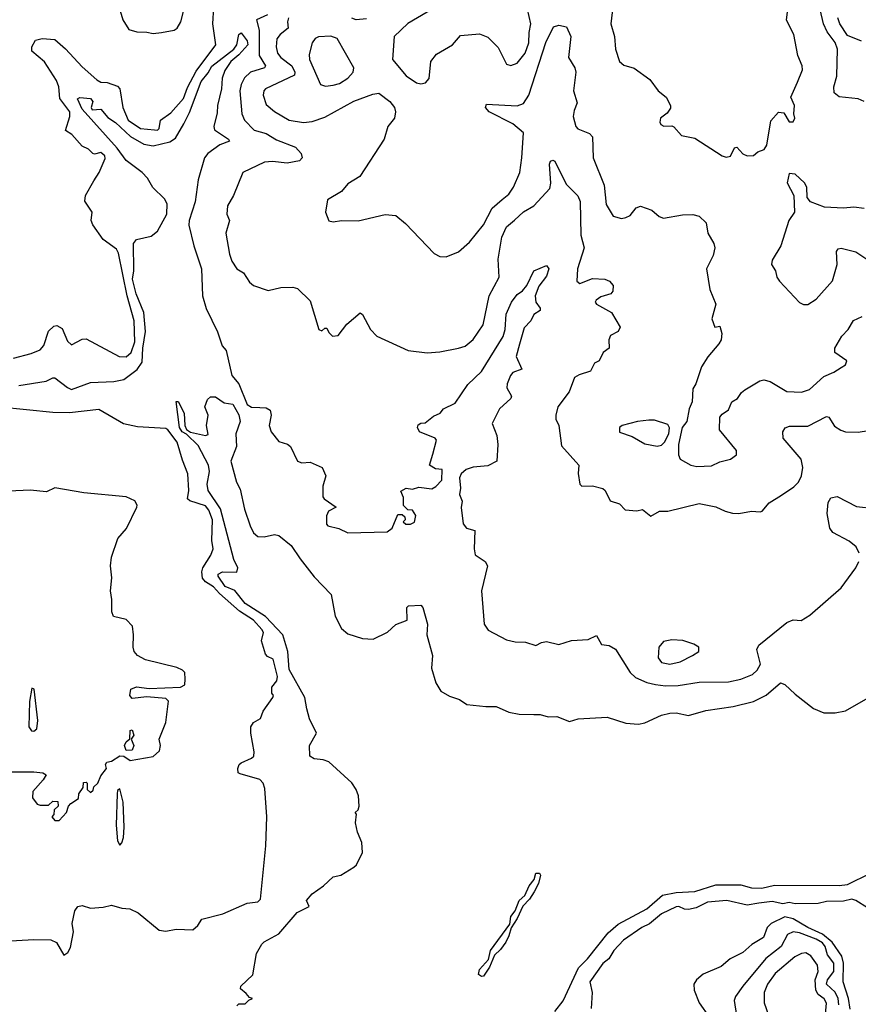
# Model space of a CAD drawing. Extents: x 1552033 to 1694788, y 811965 to 917215.
# Tile 128 of 256: x 1609447 to 1613456, y 833878 to 838585. Entities that reach past the tile are written whole.
import ezdxf

# ---------------------------------------------------------------- set-up
doc = ezdxf.new("R2010")
doc.units = 0

msp = doc.modelspace()

# ---------------------------------------------------------------- linework, layer by layer
at = {"layer": '0CON20XD'}
for points in [[(1609905, 838703.8), (1609940.5, 838585), (1609967.8, 838537.8), (1610006.9, 838526.9), (1610055, 838526.2), (1610085, 838519), (1610124, 838524), (1610185.8, 838535), (1610199.4, 838545), (1610217.8, 838575), (1610234.4, 838644.4)], [(1613483.7, 838193.7), (1613455, 838207.7), (1613365, 838217), (1613340.8, 838235), (1613339.1, 838265), (1613353.6, 838315), (1613356.8, 838445), (1613345, 838476.9), (1613307.4, 838527.4), (1613290, 838565), (1613252.9, 838725)], [(1609417.1, 836967.1), (1609500.9, 836989.1), (1609545, 837007.5), (1609561.7, 837028.3), (1609584.4, 837095.6), (1609610.4, 837119.6), (1609625, 837123.6), (1609649.6, 837109.6), (1609675, 837049.2), (1609695, 837030.8), (1609745, 837058.6), (1609765, 837059.5), (1609921.9, 836975), (1609955, 836973.6), (1609979.8, 836995), (1609997.3, 837045), (1609994.8, 837145.2), (1609959.9, 837265), (1609919.4, 837469.4), (1609909.1, 837489.1), (1609846, 837535), (1609795.6, 837605), (1609789.2, 837625), (1609792.9, 837665), (1609758.6, 837718.6), (1609761.8, 837745), (1609800.5, 837815), (1609826.1, 837855), (1609855, 837922.5), (1609853.8, 837935), (1609835, 837951.2), (1609805, 837943.3), (1609796.4, 837946.4), (1609776.1, 837966.1), (1609745, 837980), (1609695.9, 838035.9), (1609666.2, 838055), (1609686.8, 838123.2), (1609686.3, 838145), (1609638, 838208), (1609633.6, 838265), (1609623, 838295), (1609565, 838383.3), (1609505.2, 838435), (1609505.3, 838455), (1609522.6, 838487.4), (1609554.5, 838495.5), (1609615, 838490.2), (1609665.9, 838445.9), (1609745, 838359.5), (1609815, 838298.6), (1609835, 838287.5), (1609864.5, 838284.5), (1609915, 838267.3), (1609924.8, 838254.8), (1609940, 838165), (1609964.8, 838105), (1610025, 838064.7), (1610090.8, 838059.2), (1610105, 838057.5), (1610114, 838065), (1610119.2, 838105), (1610169.6, 838140.4), (1610230.6, 838209.4), (1610248.8, 838261.2), (1610289.9, 838340.1), (1610384.2, 838465), (1610370.2, 838565), (1610374.2, 838645)], [(1611487.8, 838675), (1611302.7, 838567.3), (1611236.4, 838505), (1611228.6, 838395), (1611295, 838317.7), (1611343.6, 838283.6), (1611365, 838278.5), (1611386.2, 838283.8), (1611405, 838303.8), (1611412.4, 838385), (1611439.7, 838420.3), (1611515.8, 838465), (1611555, 838510), (1611645, 838518.1), (1611685, 838501.4), (1611735, 838453.3), (1611775, 838373.6), (1611795, 838366), (1611825, 838377.9), (1611864, 838425), (1611880.5, 838475), (1611881.9, 838525), (1611890.6, 838565), (1611875.2, 838635.2)], [(1612285, 838660), (1612272.9, 838565), (1612290.8, 838505), (1612295.8, 838445), (1612314.2, 838385), (1612335, 838367.5), (1612385, 838353.5), (1612459.1, 838299.1), (1612499.2, 838245), (1612538, 838215), (1612558.8, 838175), (1612557.7, 838162.3), (1612542, 838138), (1612510, 838115), (1612507.5, 838095), (1612512.5, 838085), (1612527, 838077), (1612565, 838078.8), (1612575, 838074), (1612611.7, 838031.7), (1612675, 838018.8), (1612805, 837933.8), (1612825, 837928.5), (1612845, 837933.1), (1612865, 837972.5), (1612875, 837976.7), (1612905, 837943.8), (1612925, 837933.8), (1612955, 837936.7), (1612976.4, 837953.6), (1613005.8, 837964.2), (1613018.8, 837985), (1613038.3, 838101.7), (1613075, 838143.8), (1613100, 838140), (1613125, 838097.5), (1613145, 838096.7), (1613153.3, 838115), (1613147.5, 838135), (1613151.2, 838175), (1613134.4, 838215), (1613165, 838286.7), (1613189.4, 838345), (1613188.1, 838365), (1613167.8, 838415), (1613147.8, 838515), (1613113.4, 838583.4), (1613123.6, 838675)], [(1610631.8, 838608.2), (1610579.5, 838585), (1610591.4, 838535), (1610591.7, 838415), (1610622.1, 838365), (1610616.7, 838355), (1610550.5, 838335), (1610522.1, 838307.9), (1610505.2, 838275), (1610499, 838245), (1610509.2, 838135), (1610521.5, 838105), (1610567.3, 838057.3), (1610625, 838041.2), (1610675, 838011.2), (1610765.5, 837975.5), (1610792.9, 837945), (1610796.9, 837925), (1610785, 837911.3), (1610725, 837899.3), (1610655, 837908), (1610616.7, 837905), (1610513.3, 837855), (1610468.8, 837745), (1610440.6, 837695), (1610437.5, 837655), (1610450, 837625), (1610432, 837565), (1610449.3, 837465), (1610461.1, 837431.1), (1610484.5, 837395), (1610517.5, 837375), (1610545, 837331.2), (1610564.3, 837314.3), (1610635, 837291.4), (1610695, 837304.3), (1610752.9, 837307.1), (1610775, 837300.8), (1610835, 837241.2), (1610877.5, 837105), (1610891.7, 837098.3), (1610905, 837110), (1610915, 837110), (1610925, 837090), (1610943, 837073), (1610970, 837075), (1611010.5, 837129.5), (1611075, 837183.3), (1611085, 837176.7), (1611124.5, 837104.5), (1611155, 837072.5), (1611303.9, 837003.9), (1611395, 836993.5), (1611455, 836997.8), (1611545.4, 837014.6), (1611576, 837025), (1611615, 837055.8), (1611663.1, 837126.9), (1611690.8, 837265), (1611739.1, 837355), (1611735, 837440), (1611751.8, 837545), (1611774.8, 837595.2), (1611812.8, 837627.2), (1611855, 837666.4), (1611904.4, 837695.6), (1611980.9, 837779.1), (1611985.5, 837804.5), (1611979.6, 837895), (1611985, 837909.2), (1611995, 837914.2), (1612005, 837908.8), (1612059.8, 837799.8), (1612115, 837742.9), (1612126.1, 837716.1), (1612130, 837555), (1612145.8, 837494.2), (1612114.4, 837394.4), (1612110, 837335), (1612125, 837323.6), (1612185, 837347.8), (1612245, 837345.7), (1612267.5, 837335), (1612283.8, 837315), (1612282.3, 837287.7), (1612273.3, 837275), (1612225, 837260.9), (1612202.5, 837245), (1612198.6, 837235), (1612204.7, 837224.7), (1612276.3, 837186.3), (1612318, 837115), (1612308, 837095), (1612271.1, 837075), (1612263.5, 837055), (1612264.4, 837015.6), (1612235.8, 836994.2), (1612218, 836955), (1612195, 836943.3), (1612175.4, 836904.6), (1612121.7, 836888.3), (1612100, 836875), (1612073.6, 836806.4), (1612020, 836735), (1612009.4, 836695), (1612010, 836675), (1612024.2, 836645), (1612037.7, 836547.7), (1612120, 836455), (1612116.4, 836416.4), (1612124.2, 836365), (1612133.8, 836355), (1612185, 836356.7), (1612235, 836343.3), (1612246.7, 836335), (1612270, 836285), (1612315, 836270), (1612341.7, 836241.7), (1612397.5, 836237.5), (1612425, 836243.3), (1612465, 836212.5), (1612505, 836236), (1612545, 836235.8), (1612695, 836272.4), (1612775, 836256.8), (1612820, 836235), (1612855, 836226.9), (1612885, 836224.4), (1612945, 836235.6), (1612987.3, 836232.7), (1612996.7, 836235), (1613030, 836275), (1613088.5, 836311.5), (1613147.9, 836352.1), (1613170, 836375), (1613185.4, 836405), (1613190.8, 836445), (1613182.5, 836485), (1613097.5, 836585), (1613096.2, 836615), (1613106.1, 836633.9), (1613127.7, 836642.3), (1613215, 836642.9), (1613305, 836688.2), (1613315.6, 836685), (1613342.6, 836642.6), (1613372.5, 836622.5), (1613395, 836615.6), (1613455.8, 836614.2), (1613555, 836630)], [(1610732, 838595), (1610726.7, 838575), (1610730.4, 838545), (1610691.4, 838515), (1610676.6, 838493.4), (1610673.3, 838455), (1610679.7, 838425), (1610695.3, 838405), (1610747.4, 838365), (1610762.7, 838335), (1610760.5, 838319.5), (1610622, 838255), (1610613.5, 838245), (1610610.8, 838225), (1610625, 838180.6), (1610665, 838146.4), (1610735, 838104.5), (1610803.5, 838093.5), (1610845, 838099.2), (1610905, 838119.5), (1611045, 838195.4), (1611135, 838230), (1611164.1, 838234.1), (1611217.1, 838195), (1611239.2, 838165), (1611244, 838145), (1611238.8, 838115), (1611206.2, 838075), (1611190, 838015), (1611072.9, 837835), (1611015, 837800.6), (1610985.4, 837764.6), (1610918.8, 837725), (1610909.1, 837665), (1610924.5, 837624.5), (1610945, 837618.6), (1610985.7, 837625.7), (1611064.3, 837624.3), (1611193.9, 837653.9), (1611245, 837648.8), (1611291.7, 837611.7), (1611427.7, 837467.7), (1611455, 837453.3), (1611485, 837452), (1611545, 837476.2), (1611597.6, 837522.4), (1611665, 837604), (1611706.1, 837683.9), (1611754, 837726), (1611785, 837751.5), (1611807.9, 837785), (1611837.3, 837855), (1611848.3, 837925), (1611855.9, 838045), (1611805, 838087.5), (1611691.9, 838145), (1611674.4, 838165), (1611678.3, 838181.7), (1611825, 838173.2), (1611855.5, 838185), (1611880.3, 838225), (1611962.8, 838477.2), (1611998.9, 838551.1), (1612025, 838558.6), (1612061.7, 838551.7), (1612082.5, 838505), (1612071.2, 838405), (1612101.1, 838355), (1612106.2, 838335), (1612094.4, 838245), (1612111.7, 838188.3), (1612098.3, 838151.7), (1612093.2, 838123.2), (1612105.8, 838075), (1612115, 838064.4), (1612171.1, 838041.1), (1612185.5, 838025), (1612189.2, 837925), (1612241.2, 837795), (1612251.2, 837701.2), (1612285, 837646.2), (1612324.2, 837634.2), (1612345, 837639.2), (1612365, 837650), (1612395, 837685.8), (1612415, 837694.4), (1612468.8, 837675), (1612503.8, 837645), (1612525, 837635.8), (1612615, 837651.9), (1612665, 837654.3), (1612695, 837645.8), (1612728.8, 837615), (1612736.7, 837565), (1612766.2, 837515), (1612770, 837495), (1612761.7, 837458.3), (1612730, 837395), (1612745.8, 837295.8), (1612775.6, 837225.6), (1612756.2, 837155), (1612770, 837115), (1612795, 837120), (1612803.3, 837085), (1612800, 837055), (1612790, 837035), (1612736.9, 836973.1), (1612706.2, 836925), (1612680, 836845), (1612665, 836820), (1612661.7, 836758.3), (1612647.5, 836725), (1612636.7, 836665), (1612614.2, 836635.8), (1612596.6, 836555), (1612597.1, 836505), (1612604.3, 836484.3), (1612655, 836456.2), (1612685, 836449.1), (1612755, 836452.7), (1612795, 836471.1), (1612845.5, 836484.5), (1612874, 836505), (1612874.2, 836525), (1612793.3, 836625), (1612793.8, 836685), (1612805, 836700), (1612835, 836720), (1612851.1, 836758.9), (1612878, 836775), (1612897.3, 836802.7), (1612914.5, 836815.5), (1612985, 836858.2), (1613005, 836863.1), (1613035, 836855.4), (1613115, 836807.9), (1613185.3, 836804.7), (1613222.3, 836817.7), (1613290.8, 836879.2), (1613339.7, 836900.3), (1613375, 836923.3), (1613395.6, 836935), (1613401.9, 836955), (1613344.6, 836994.6), (1613344.5, 837015), (1613377, 837073), (1613407.8, 837105), (1613433, 837147), (1613475, 837165.7)], [(1611105, 838590), (1611055, 838584.8), (1611035, 838592.5)], [(1613472.2, 838482.2), (1613405, 838510.6), (1613367.3, 838565), (1613359.2, 838595)], [(1609443.2, 836836.8), (1609572.9, 836857.1), (1609605, 836873.6), (1609615, 836873.6), (1609675, 836826.2), (1609695, 836817.9), (1609785, 836851.6), (1609897.5, 836855), (1609945.2, 836864.8), (1610007.7, 836912.3), (1610032.3, 836947.7), (1610034.7, 837015), (1610048.3, 837095), (1610040.4, 837185), (1610003.7, 837275), (1609986.5, 837345), (1609992.9, 837385), (1609990.3, 837515), (1610004.7, 837535.3), (1610075, 837550.8), (1610105, 837575.2), (1610149.6, 837655), (1610152.4, 837705), (1610139.4, 837729.4), (1610083.3, 837783.3), (1610058.1, 837828.1), (1610032.3, 837855), (1609955, 837911.6), (1609912, 837972), (1609745, 838156.9), (1609722.8, 838207.2), (1609735, 838214.2), (1609785, 838208.8), (1609796, 838195), (1609788.8, 838165), (1609792.5, 838155), (1609835, 838156.9), (1609867.8, 838117.8), (1609905, 838093.2), (1609977.2, 838027.2), (1610040.4, 837990.4), (1610085, 837981.7), (1610165, 838001), (1610191, 838019), (1610231.8, 838088.2), (1610258.7, 838141.3), (1610315, 838290.7), (1610348.5, 838331.5), (1610365, 838363.8), (1610470.6, 838445), (1610485.6, 838465), (1610494.6, 838515.4), (1610505, 838522.9), (1610535, 838484.3), (1610537.4, 838465), (1610495, 838417.3), (1610456.5, 838385), (1610428.1, 838341.9), (1610414.5, 838305.5), (1610411.5, 838255), (1610392.2, 838175), (1610390.2, 838139.8), (1610375.5, 838075), (1610378.2, 838058.2), (1610445.7, 838015), (1610450, 838005), (1610403.3, 837986.7), (1610345.6, 837945), (1610330.8, 837925), (1610300.8, 837819.2), (1610285.2, 837715), (1610256.2, 837625), (1610255, 837603.3), (1610279.1, 837505), (1610315.4, 837395), (1610321.4, 837265), (1610337.7, 837205), (1610392.6, 837092.6), (1610415, 837026.7), (1610434, 837004), (1610460.6, 836885), (1610493.8, 836843.8), (1610535, 836746.2), (1610555, 836732.2), (1610595, 836732)], [(1610908.3, 838268.3), (1610945, 838273.2), (1610975, 838281.1), (1611015, 838305.5), (1611041.1, 838335), (1611043.6, 838355), (1610965, 838495.4), (1610935, 838506.9), (1610875, 838503.2), (1610858.9, 838495), (1610845.7, 838475), (1610830.5, 838419.5), (1610832.3, 838395), (1610885, 838275.8), (1610908.3, 838268.3)], [(1613485, 837682), (1613435, 837689.2), (1613385, 837684), (1613295, 837689.2), (1613227.5, 837715), (1613212.5, 837735), (1613210, 837785), (1613198.8, 837805), (1613155, 837846.7), (1613125, 837850), (1613116.2, 837805), (1613148.8, 837745), (1613150.8, 837665), (1613124, 837625), (1613085.8, 837505), (1613044, 837435), (1613040.8, 837415), (1613060, 837385), (1613066.2, 837355), (1613080, 837335), (1613175, 837233.8), (1613195, 837223.8), (1613215, 837223.8)], [(1613215, 837223.8), (1613255, 837250), (1613332.8, 837337.2), (1613355.7, 837415), (1613352.5, 837477.5), (1613360.8, 837489.2), (1613375, 837493.8), (1613445, 837475.8), (1613545, 837409.4)], [(1610595, 836732), (1610625, 836730.4), (1610645, 836719.2), (1610649.2, 836695), (1610640, 836645), (1610648.5, 836615), (1610685, 836569.4), (1610726.6, 836556.6), (1610742, 836545), (1610774.2, 836475), (1610796.4, 836466.4), (1610835, 836469.7), (1610892.5, 836445), (1610910, 836405), (1610896, 836355), (1610896.7, 836305), (1610902.5, 836295), (1610960, 836255), (1610922.5, 836235), (1610913, 836213), (1610913, 836173), (1610920, 836165), (1610972.1, 836152.1), (1611015, 836132.3), (1611203.3, 836136.7), (1611228, 836155), (1611255, 836220), (1611275, 836220), (1611288.3, 836208.3), (1611290, 836195), (1611280, 836185), (1611293, 836173), (1611315, 836173.8), (1611335, 836182.5), (1611340, 836215), (1611325, 836240), (1611301.7, 836241.7), (1611282.5, 836262.5), (1611281.7, 836301.7), (1611268.3, 836331.7), (1611295, 836346.2), (1611325, 836341.2), (1611355, 836350), (1611416.8, 836343.2), (1611436.4, 836353.6), (1611465, 836383.5), (1611466, 836435), (1611435, 836438.5), (1611406.2, 836455), (1611421.4, 836508.6), (1611440, 836575), (1611432.5, 836585), (1611358.8, 836615), (1611348.8, 836635), (1611352.3, 836647.7), (1611365, 836656.7), (1611385, 836658), (1611425, 836689.4), (1611456.7, 836705), (1611473.8, 836725), (1611528.7, 836751.3), (1611588.9, 836841.1), (1611655, 836903.9), (1611759.1, 837070.9), (1611768.5, 837105), (1611772.4, 837177.6), (1611798, 837235), (1611825, 837271.7), (1611850.3, 837289.7), (1611871.4, 837315), (1611905, 837384.6), (1611965, 837410), (1611976, 837395), (1611965, 837360), (1611929.1, 837310.9), (1611911.1, 837265), (1611914.7, 837234.7), (1611935, 837206.2), (1611935.4, 837194.6), (1611905, 837176.2), (1611890.8, 837145), (1611858, 837112), (1611836.2, 837033.8), (1611819.7, 836975), (1611847.1, 836915), (1611805, 836899.2), (1611792.7, 836885), (1611776.8, 836845), (1611775.4, 836825.4), (1611797.5, 836785), (1611795.7, 836775), (1611740, 836725), (1611706.2, 836655), (1611727.9, 836597.9), (1611732.1, 836555), (1611728, 836475), (1611685, 836451.7), (1611615, 836446.2), (1611581.8, 836435), (1611557.2, 836415), (1611549.5, 836395), (1611554.3, 836345.7), (1611550, 836315), (1611563, 836283), (1611557.5, 836252.5), (1611566.6, 836175), (1611582.5, 836155), (1611623.6, 836143.6), (1611619.8, 836055), (1611625, 836027.1), (1611672.5, 835995), (1611683.1, 835975), (1611655.5, 835855), (1611667.8, 835695), (1611686.7, 835666.7), (1611775, 835620), (1611815, 835611.4), (1611865, 835610), (1611915, 835594.2), (1611941.7, 835608.3), (1611965, 835612.3), (1612025, 835598.5), (1612085, 835617.7), (1612165, 835621.9), (1612205, 835641.2), (1612228.3, 835598.3), (1612265, 835594), (1612295.5, 835575.5), (1612365, 835464.4), (1612390.3, 835440.3), (1612445, 835416.9), (1612487, 835407), (1612535, 835401), (1612595, 835402.7), (1612695, 835418.4), (1612835, 835419.1), (1612895, 835433.3), (1612950, 835455), (1612973.1, 835475), (1612988.9, 835505), (1612970.4, 835575), (1612980, 835595), (1613115, 835704.1), (1613145, 835716.7), (1613183.6, 835713.6), (1613225, 835738.1), (1613375, 835869.6), (1613443.8, 835965), (1613458.5, 835995)], [(1610485, 833870), (1610495, 833880), (1610525, 833880), (1610541.7, 833898.3), (1610560, 833905), (1610545, 833910), (1610530.3, 833930.3), (1610502.7, 833952.7), (1610503.3, 833965), (1610561.2, 834018.8), (1610579.4, 834120.6), (1610604, 834165), (1610615, 834176.9), (1610686.2, 834215), (1610772.7, 834317.3), (1610830, 834345), (1610817.5, 834375), (1610845, 834406.7), (1610900, 834445), (1610945, 834486.7), (1610982.5, 834495), (1611045, 834533.3), (1611056.7, 834545), (1611086.1, 834603.9), (1611082.3, 834652.3), (1611061.2, 834701.2), (1611052.5, 834745), (1611056.7, 834786.7), (1611050, 834795), (1611065, 834807.5), (1611070, 834825), (1611066.4, 834875), (1611056.2, 834905), (1611035, 834936.5), (1610925, 835037.1), (1610897.1, 835047.1), (1610855, 835051.1), (1610834.4, 835064.4), (1610831.6, 835115), (1610865.9, 835175), (1610832.1, 835242.1), (1610819.7, 835290.3), (1610810.5, 835345), (1610735, 835478.5), (1610728, 835565), (1610705, 835645.2), (1610622.2, 835732.2), (1610525, 835793.9), (1610475, 835857.1), (1610429.5, 835875), (1610395.3, 835925), (1610395.4, 835935), (1610416.4, 835946.4), (1610485.4, 835944.6), (1610490.4, 835965), (1610469.8, 836005), (1610406.2, 836246.2), (1610348.1, 836335), (1610343.3, 836365), (1610354.1, 836425.9), (1610349.4, 836455), (1610300, 836550), (1610244.3, 836604.3), (1610223.3, 836615), (1610210.7, 836635), (1610195, 836760), (1610205, 836760), (1610233.8, 836705), (1610236.7, 836645), (1610245, 836626), (1610263.1, 836613.1), (1610335, 836597.5), (1610347.5, 836602.5), (1610340, 836645), (1610347.5, 836695), (1610332.5, 836735), (1610345, 836770), (1610358.3, 836781.7), (1610383, 836783), (1610424.1, 836754.1), (1610465, 836748), (1610495, 836695.8), (1610500.5, 836665), (1610480.8, 836605), (1610483.6, 836545), (1610455.6, 836475), (1610482.9, 836375), (1610500.9, 836340.9), (1610520.9, 836245), (1610548.9, 836165), (1610565, 836132.3), (1610585.8, 836115), (1610615, 836112.4), (1610665, 836124.7), (1610685, 836120), (1610745, 836071.8), (1610787.6, 836007.6), (1610855, 835921.5), (1610936.6, 835836.7), (1610955, 835733.1), (1610985, 835674), (1611015, 835648.8), (1611085, 835626.7), (1611137, 835623), (1611205, 835656.7), (1611245, 835693.8), (1611300, 835715), (1611297.5, 835775), (1611305, 835782.5), (1611365, 835786.2), (1611373.8, 835775), (1611395.9, 835695.9), (1611393.8, 835645), (1611420.9, 835545), (1611415.8, 835485), (1611436.9, 835415), (1611460, 835375), (1611501.3, 835351.3), (1611550, 835335), (1611585, 835311.9), (1611675, 835301.1), (1611725, 835301.9), (1611785, 835274.4), (1611835, 835265.8), (1611905, 835264.3), (1611935, 835264.2), (1611973, 835253), (1612015, 835253.3), (1612075, 835230.8), (1612117, 835243), (1612255, 835250.8), (1612345, 835222), (1612405, 835218), (1612435.7, 835224.3), (1612515, 835260.8), (1612555, 835270.6), (1612585, 835271.4), (1612645, 835258.1), (1612727, 835283), (1612857.4, 835302.6), (1612954.7, 835325.3), (1613015, 835355.4), (1613085, 835414.4), (1613105, 835407.5), (1613155, 835360), (1613242.1, 835292.1), (1613291.9, 835271.9), (1613345, 835271.2), (1613395, 835280.5), (1613515, 835350)], [(1609375, 834180), (1609515, 834188.1), (1609595, 834186.3), (1609622.8, 834172.8), (1609657, 834113), (1609677.1, 834125), (1609690.2, 834149.8), (1609703.6, 834225), (1609698.2, 834265), (1609710.4, 834325), (1609725, 834345.5), (1609745, 834350), (1609785, 834337.5), (1609845, 834342.2), (1609885, 834352.5), (1609935, 834336.9), (1609972.5, 834335), (1610013.3, 834315), (1610113, 834233), (1610145, 834227.1), (1610195, 834236.7), (1610275, 834233.5), (1610298.8, 834255), (1610317.5, 834285), (1610418.7, 834311.3), (1610535, 834362), (1610585, 834368.2), (1610598.7, 834381.3), (1610624.1, 834635.9), (1610628.2, 834775), (1610619.5, 834909.5), (1610611.1, 834935), (1610595, 834952.3), (1610500.5, 834980.5), (1610492, 834985), (1610490, 835005), (1610495.8, 835024.2), (1610505, 835032), (1610555, 835054.5), (1610565.5, 835065), (1610568.2, 835085), (1610552.2, 835175), (1610552.5, 835205), (1610565, 835226), (1610597.5, 835245), (1610610.6, 835279.4), (1610657.5, 835345), (1610660, 835355), (1610652.5, 835365), (1610652.5, 835395), (1610676.1, 835423.9), (1610679.4, 835445), (1610658.8, 835528.8), (1610630.9, 835540.9), (1610622.6, 835552.6), (1610603.5, 835615), (1610612.3, 835655), (1610605, 835670.5), (1610564.8, 835715), (1610497, 835757), (1610401.5, 835841.5), (1610373.5, 835873.5), (1610335, 835898), (1610320.6, 835915), (1610316.9, 835945), (1610322.2, 835965), (1610361, 836025), (1610371.7, 836055), (1610364.7, 836095), (1610369.3, 836195), (1610350.5, 836240.5), (1610335, 836261.9), (1610259.6, 836285), (1610249.6, 836295), (1610254.7, 836335), (1610251.3, 836415), (1610225, 836478.9), (1610199.8, 836565), (1610155, 836624.8), (1610145, 836630.4), (1610009.2, 836639.2), (1609943.5, 836653.5), (1609825, 836721.7), (1609685, 836706.2), (1609605, 836707.3), (1609225.2, 836745.2)], [(1612495, 836547.1), (1612515, 836551.1), (1612530, 836565), (1612550.5, 836605), (1612554.3, 836634.3), (1612545, 836650), (1612481.5, 836671.5), (1612455, 836671.5), (1612400, 836665), (1612327.5, 836645), (1612313.8, 836635), (1612315, 836613.8), (1612375, 836592.9), (1612435, 836556.9), (1612495, 836547.1)], [(1609309.4, 834989.4), (1609515, 834990), (1609557.5, 834985), (1609572.5, 834975), (1609559.3, 834950.7), (1609510, 834895), (1609507.5, 834865), (1609530, 834835), (1609545, 834830), (1609585, 834830), (1609605, 834850), (1609628.3, 834848.3), (1609630, 834825), (1609611.7, 834808.3), (1609610, 834785), (1609600, 834775), (1609615, 834757.5), (1609635, 834757.5), (1609670, 834795), (1609680, 834825), (1609691.7, 834838.3), (1609728.3, 834861.7), (1609730, 834885), (1609750, 834915), (1609751.7, 834938.3), (1609765, 834940), (1609770, 834935), (1609770, 834905), (1609785, 834890), (1609798.3, 834901.7), (1609801.7, 834918.3), (1609820, 834935), (1609835, 834970), (1609862.5, 835005), (1609856.7, 835025), (1609863.3, 835035), (1609885, 835040), (1609925, 835065.6), (1609945, 835064.4), (1609975, 835044.1), (1610085, 835062), (1610115, 835090), (1610120, 835115), (1610113.9, 835146.1), (1610145.8, 835225), (1610157.7, 835327.7), (1610145, 835340), (1610055, 835348.8), (1609985, 835340), (1609973.9, 835355), (1609977.5, 835385), (1610005, 835396.5), (1610065, 835387.1), (1610215, 835393.8), (1610236.7, 835405), (1610237.5, 835432.5), (1610236.7, 835465), (1610225.9, 835475.9), (1610198.3, 835488.3), (1610047.5, 835525), (1610010, 835545), (1609994.1, 835564.1), (1609988.8, 835585), (1609991.2, 835645), (1609986.1, 835686.1), (1609955, 835717.5), (1609895, 835732.5), (1609886.7, 835755), (1609887.3, 835812.7), (1609880.4, 835855), (1609886.8, 835916.8), (1609881.1, 835975), (1609885.8, 836015), (1609916.7, 836105), (1609957.7, 836152.3), (1610006.2, 836255), (1610008.8, 836265), (1609997.8, 836285), (1609955, 836303.8), (1609753.4, 836323.4), (1609615, 836346.8), (1609575, 836327.5), (1609496.2, 836336.2), (1609395, 836331.8)], [(1613461.1, 836035), (1613445.6, 836065), (1613412.7, 836092.8), (1613335, 836133.6), (1613320, 836155), (1613307.3, 836225), (1613312.4, 836277.6), (1613325, 836298.8), (1613355, 836305.8), (1613448.3, 836258.3), (1613535, 836249.2)], [(1612555, 835504.6), (1612605, 835514.6), (1612663.8, 835545), (1612693.3, 835565), (1612693.3, 835585), (1612670.3, 835600.3), (1612617.9, 835617.9), (1612565, 835620.4), (1612525, 835612.2), (1612503.1, 835585), (1612500, 835535), (1612515, 835512.7), (1612555, 835504.6)], [(1609515, 835183.8), (1609528.8, 835195), (1609533.8, 835235), (1609515.8, 835385), (1609505, 835390), (1609493.3, 835325), (1609490, 835205), (1609502.5, 835185), (1609515, 835183.8)], [(1609955, 835092), (1609947.5, 835115), (1609955, 835133.3), (1609972.5, 835147.5), (1609975, 835187.5), (1609985, 835190), (1609992.5, 835165), (1609980, 835145), (1609992.5, 835115), (1609985, 835093.8), (1609955, 835092)], [(1609925, 834638.6), (1609935, 834649.4), (1609943.2, 834675), (1609946.2, 834725), (1609941.2, 834845), (1609925, 834907.5), (1609915, 834900), (1609912.2, 834885), (1609907.9, 834735), (1609915, 834660), (1609925, 834638.6)], [(1611655, 834010.7), (1611640.7, 834020.7), (1611645, 834044.2), (1611687.4, 834092.6), (1611697.1, 834135), (1611789.6, 834260.4), (1611795, 834298), (1611815.7, 834324.3), (1611835, 834374.4), (1611861.3, 834398.7), (1611882.3, 834445), (1611906, 834474), (1611914.1, 834505), (1611931.4, 834505), (1611936.8, 834495), (1611927.1, 834455), (1611907.1, 834415), (1611885, 834380.6), (1611852.9, 834347.1), (1611825, 834287.5), (1611796.2, 834243.8), (1611785.9, 834205), (1611770.4, 834175), (1611745, 834139.4), (1611716.4, 834113.6), (1611692.5, 834055), (1611665, 834012), (1611655, 834010.7)], [(1612005, 833844.1), (1612045.2, 833895), (1612117.8, 834052.2), (1612161.2, 834095), (1612259.9, 834220.1), (1612308.9, 834261.1), (1612445, 834334.5), (1612520, 834400), (1612585, 834413.2), (1612675, 834416.6), (1612775, 834449.4), (1612895, 834449.8), (1612945, 834434.2), (1612995, 834432.8), (1613055, 834447), (1613365, 834446.2), (1613405, 834450.5), (1613514.9, 834505.1)], [(1613555.9, 834304.1), (1613444.6, 834375), (1613425, 834381.3), (1613385, 834371.5), (1613305, 834370.3), (1613265, 834360), (1613155, 834358.7), (1613125, 834364.1), (1613095, 834359.1), (1613045, 834369.2), (1612980.8, 834360.8), (1612925, 834351.6), (1612827.5, 834375), (1612735, 834366.4), (1612680.7, 834339.3), (1612645, 834331.2), (1612625, 834332.4), (1612598.6, 834345), (1612585, 834343.6), (1612515, 834310), (1612457.4, 834262.6), (1612421.7, 834245), (1612333.5, 834185), (1612288.1, 834135), (1612264.3, 834095.7), (1612235, 834072.6), (1612173.4, 833985), (1612184.4, 833935), (1612178.3, 833858.3)], [(1613417.7, 833855), (1613409, 833905), (1613383.7, 833985), (1613385.3, 834074.7), (1613378.3, 834108.3), (1613331.9, 834175), (1613285, 834212.7), (1613214.6, 834244.6), (1613145, 834287.2), (1613105, 834296.6), (1613039.8, 834265), (1613021.3, 834245), (1613003.1, 834196.9), (1612946.6, 834163.4), (1612904.4, 834125.6), (1612844.2, 834095), (1612801, 834059), (1612715, 834022.5), (1612682.9, 833995), (1612670.5, 833975), (1612670.9, 833945), (1612694.7, 833885), (1612744.8, 833814.8)], [(1613363.6, 833875), (1613360.8, 833905), (1613346.4, 833936.4), (1613304.5, 833975), (1613308.8, 833995), (1613339.3, 834035), (1613340, 834075), (1613308.7, 834115), (1613297.4, 834155), (1613285, 834171.3), (1613255, 834189.3), (1613175, 834220.2), (1613145, 834224.8), (1613117.6, 834212.4), (1613086.8, 834155), (1613013.6, 834096.4), (1612904.2, 833964.2), (1612869.5, 833915), (1612863.3, 833896.7), (1612873.4, 833825)], [(1613298.6, 833815), (1613303.8, 833883.8), (1613293.5, 833903.5), (1613265, 833925.2), (1613252.6, 833945), (1613250.1, 833995), (1613264.2, 834035), (1613261.4, 834065), (1613230.1, 834110.1), (1613205, 834123.9), (1613185, 834121.3), (1613152.7, 834105), (1613058.4, 834025), (1613021.9, 833975), (1613005.8, 833935), (1613006.8, 833885), (1613047.6, 833767.6)]]:
    msp.add_lwpolyline(points, dxfattribs=at)

doc.saveas('drawing.dxf')
